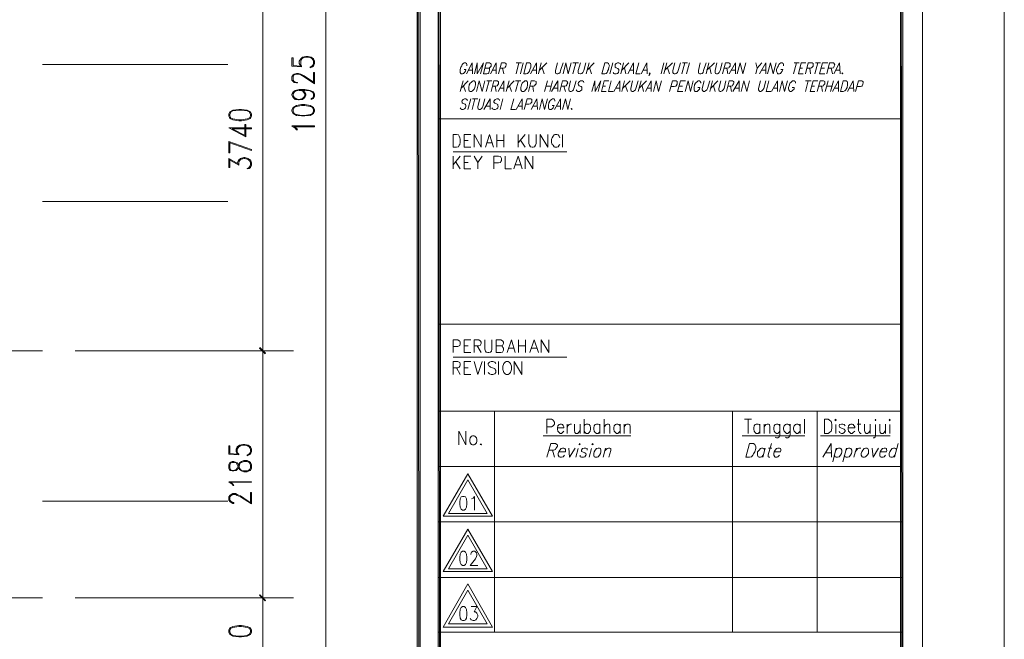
# Model space of a CAD drawing. Header units: millimetres. Extents: x 17 to 403, y 12 to 285.
# Tile 127 of 145: x 315 to 403, y 134 to 189. Entities that reach past the tile are written whole.
import ezdxf

# ---------------------------------------------------------------- set-up
doc = ezdxf.new("R2010")
doc.units = ezdxf.units.MM
doc.layers.add('FILL_000000', color=7, linetype='Continuous')
doc.layers.add('LINE_000000', color=7, linetype='Continuous')

msp = doc.modelspace()

# ---------------------------------------------------------------- hatches: boundary and pattern name
at = {"layer": 'FILL_000000'}
h = msp.add_hatch(color=7, dxfattribs=at)
h.dxf.hatch_style = 1
h.paths.add_polyline_path([(350.647, 275.886), (350.393, 275.886), (350.647, 21.378), (350.647, 275.886)])
h = msp.add_hatch(color=7, dxfattribs=at)
h.dxf.hatch_style = 1
h.paths.add_polyline_path([(350.393, 275.886), (350.647, 21.378), (350.393, 21.378), (350.393, 275.886)])
h = msp.add_hatch(color=7, dxfattribs=at)
h.dxf.hatch_style = 1
h.paths.add_polyline_path([(352.467, 275.886), (352.256, 275.886), (352.467, 21.378), (352.467, 275.886)])
h = msp.add_hatch(color=7, dxfattribs=at)
h.dxf.hatch_style = 1
h.paths.add_polyline_path([(352.256, 275.886), (352.467, 21.378), (352.256, 21.378), (352.256, 275.886)])
h = msp.add_hatch(color=7, dxfattribs=at)
h.dxf.hatch_style = 1
h.paths.add_polyline_path([(393.827, 21.251), (393.615, 275.802), (393.827, 276.013), (393.827, 21.251)])
h = msp.add_hatch(color=7, dxfattribs=at)
h.dxf.hatch_style = 1
h.paths.add_polyline_path([(393.615, 21.463), (393.827, 21.251), (393.615, 275.802), (393.615, 21.463)])
h = msp.add_hatch(color=7, dxfattribs=at)
h.dxf.hatch_style = 1
h.paths.add_polyline_path([(336.846, 159.173), (336.296, 159.597), (336.338, 159.681), (336.846, 159.173)])
h = msp.add_hatch(color=7, dxfattribs=at)
h.dxf.hatch_style = 1
h.paths.add_polyline_path([(336.338, 159.681), (336.296, 159.597), (336.846, 159.173), (336.338, 159.681)])
h = msp.add_hatch(color=7, dxfattribs=at)
h.dxf.hatch_style = 1
h.paths.add_polyline_path([(336.804, 159.089), (336.846, 159.173), (336.296, 159.597), (336.804, 159.089)])
h = msp.add_hatch(color=7, dxfattribs=at)
h.dxf.hatch_style = 1
h.paths.add_polyline_path([(336.296, 159.597), (336.846, 159.173), (336.804, 159.089), (336.296, 159.597)])
h = msp.add_hatch(color=7, dxfattribs=at)
h.dxf.hatch_style = 1
h.paths.add_polyline_path([(336.846, 137.033), (336.296, 137.499), (336.338, 137.541), (336.846, 137.033)])
h = msp.add_hatch(color=7, dxfattribs=at)
h.dxf.hatch_style = 1
h.paths.add_polyline_path([(336.338, 137.541), (336.296, 137.499), (336.846, 137.033), (336.338, 137.541)])
h = msp.add_hatch(color=7, dxfattribs=at)
h.dxf.hatch_style = 1
h.paths.add_polyline_path([(336.804, 136.991), (336.846, 137.033), (336.296, 137.499), (336.804, 136.991)])
h = msp.add_hatch(color=7, dxfattribs=at)
h.dxf.hatch_style = 1
h.paths.add_polyline_path([(336.296, 137.499), (336.846, 137.033), (336.804, 136.991), (336.296, 137.499)])

# ---------------------------------------------------------------- linework, layer by layer
at = {"layer": 'LINE_000000', "lineweight": 0}
for p, q in [((342.223, 127.169), (342.223, 237.702)), ((336.592, 159.385), (336.592, 197.231)), ((333.46, 184.997), (316.907, 184.997)), ((339.302, 184.912), (339.979, 184.827)), ((341.122, 184.997), (340.91, 184.785)), ((359.495, 185.124), (359.241, 184.15)), ((359.241, 185.124), (359.706, 185.124)), ((359.876, 185.124), (359.622, 184.15)), ((361.484, 185.124), (361.23, 184.15)), ((361.992, 185.124), (361.315, 184.489)), ((364.575, 185.124), (364.321, 184.15)), ((364.321, 185.124), (364.829, 185.124)), ((365.76, 185.124), (365.506, 184.15)), ((366.226, 185.124), (365.591, 184.489)), ((367.877, 185.124), (367.623, 184.15)), ((368.85, 185.124), (368.596, 184.15)), ((369.316, 185.124), (368.681, 184.489)), ((372.449, 185.124), (372.195, 184.15)), ((372.703, 185.124), (372.449, 184.15)), ((373.211, 185.124), (372.533, 184.489)), ((374.311, 185.124), (374.057, 184.15)), ((374.1, 185.124), (374.565, 185.124)), ((374.735, 185.124), (374.481, 184.15)), ((376.47, 185.124), (376.216, 184.15)), ((376.978, 185.124), (376.301, 184.489)), ((381.212, 185.124), (380.788, 184.658)), ((384.302, 185.124), (384.048, 184.15)), ((384.09, 185.124), (384.556, 185.124)), ((386.207, 185.124), (385.953, 184.15)), ((385.995, 185.124), (386.461, 185.124)), ((339.175, 184.827), (340.064, 184.785)), ((354.965, 184.489), (355.304, 184.489)), ((357.124, 184.489), (357.463, 184.489)), ((358.013, 184.658), (358.14, 184.15)), ((360.722, 184.489), (361.061, 184.489)), ((361.569, 184.7), (361.738, 184.15)), ((365.802, 184.7), (365.972, 184.15)), ((368.935, 184.7), (369.062, 184.15)), ((369.401, 184.489), (369.739, 184.489)), ((370.586, 184.489), (370.925, 184.489)), ((372.787, 184.7), (372.957, 184.15)), ((376.555, 184.7), (376.682, 184.15)), ((378.079, 184.658), (378.164, 184.15)), ((378.502, 184.489), (378.841, 184.489)), ((381.212, 184.489), (381.55, 184.489)), ((384.471, 184.15), (384.895, 184.15)), ((384.598, 184.658), (384.852, 184.658)), ((385.487, 184.658), (385.572, 184.15)), ((386.376, 184.15), (386.842, 184.15)), ((386.503, 184.658), (386.8, 184.658)), ((387.392, 184.658), (387.519, 184.15)), ((387.816, 184.489), (388.154, 184.489)), ((354.499, 183.515), (354.245, 182.584)), ((354.965, 183.515), (354.33, 182.88)), ((356.828, 183.515), (356.574, 182.584)), ((356.616, 183.515), (357.082, 183.515)), ((358.606, 183.515), (358.352, 182.584)), ((359.071, 183.515), (358.436, 182.88)), ((359.452, 183.515), (359.198, 182.584)), ((359.198, 183.515), (359.664, 183.515)), ((362.035, 183.515), (361.781, 182.584)), ((362.5, 183.515), (362.246, 182.584)), ((368.935, 183.515), (368.681, 182.584)), ((369.443, 183.515), (368.766, 182.88)), ((370.417, 183.515), (370.163, 182.584)), ((370.882, 183.515), (370.247, 182.88)), ((376.809, 183.515), (376.555, 182.584)), ((377.275, 183.515), (376.64, 182.88)), ((385.36, 183.515), (385.106, 182.584)), ((385.106, 183.515), (385.614, 183.515)), ((387.138, 183.515), (386.884, 182.584)), ((387.604, 183.515), (387.35, 182.584)), ((354.542, 183.092), (354.711, 182.584)), ((357.378, 183.049), (357.463, 182.584)), ((357.801, 182.88), (358.14, 182.88)), ((358.648, 183.092), (358.817, 182.584)), ((360.722, 183.049), (360.807, 182.584)), ((361.908, 183.049), (362.416, 183.049)), ((362.627, 182.88), (362.966, 182.88)), ((363.516, 183.049), (363.643, 182.584)), ((366.861, 182.584), (367.284, 182.584)), ((366.988, 183.049), (367.242, 183.049)), ((368.173, 182.88), (368.512, 182.88)), ((369.02, 183.092), (369.189, 182.584)), ((370.501, 183.092), (370.628, 182.584)), ((370.967, 182.88), (371.306, 182.88)), ((373.676, 182.584), (374.142, 182.584)), ((373.803, 183.049), (374.1, 183.049)), ((376.894, 183.092), (377.021, 182.584)), ((378.418, 183.049), (378.502, 182.584)), ((378.841, 182.88), (379.18, 182.88)), ((382.27, 182.88), (382.609, 182.88)), ((385.53, 182.584), (385.953, 182.584)), ((385.657, 183.049), (385.911, 183.049)), ((386.546, 183.049), (386.63, 182.584)), ((387.011, 183.049), (387.519, 183.049)), ((387.731, 182.88), (388.07, 182.88)), ((389.043, 182.88), (389.382, 182.88)), ((355.177, 181.906), (354.923, 180.975)), ((355.558, 181.906), (355.304, 180.975)), ((355.346, 181.906), (355.812, 181.906)), ((358.055, 181.906), (357.801, 180.975)), ((356.574, 181.271), (356.912, 181.271)), ((359.452, 181.271), (359.791, 181.271)), ((360.765, 181.271), (361.103, 181.271)), ((362.839, 181.271), (363.22, 181.271)), ((393.7, 180.128), (352.34, 180.128)), ((333.841, 179.239), (335.068, 178.604)), ((357.505, 177.588), (357.505, 178.731)), ((358.14, 178.731), (358.14, 177.588)), ((359.41, 177.588), (359.41, 178.731)), ((360.045, 178.731), (359.41, 177.969)), ((363.389, 177.588), (363.389, 178.731)), ((354.584, 178.181), (354.965, 178.181)), ((356.616, 177.969), (357.082, 177.969)), ((357.505, 178.181), (358.14, 178.181)), ((359.622, 178.223), (360.045, 177.588)), ((353.61, 177.165), (363.77, 177.165)), ((354.584, 177.588), (355.177, 177.588)), ((333.544, 176.488), (334.433, 175.98)), ((353.61, 175.641), (353.61, 176.784)), ((354.245, 176.784), (353.61, 176.022)), ((353.822, 176.318), (354.245, 175.641)), ((354.584, 176.234), (354.965, 176.234)), ((355.812, 176.234), (355.812, 175.641)), ((335.492, 175.937), (335.28, 175.683)), ((354.584, 175.641), (355.177, 175.641)), ((359.156, 176.022), (359.622, 176.022)), ((333.46, 172.72), (316.907, 172.72)), ((393.7, 161.756), (352.34, 161.756)), ((359.452, 159.216), (359.452, 160.359)), ((360.087, 160.359), (360.087, 159.216)), ((316.907, 159.385), (313.986, 159.385)), ((339.344, 159.385), (319.828, 159.385)), ((331.47, 159.385), (337.354, 159.385)), ((331.47, 159.385), (337.354, 159.385)), ((336.592, 137.287), (336.592, 159.385)), ((354.584, 159.808), (354.965, 159.808)), ((355.769, 159.808), (356.108, 159.216)), ((358.563, 159.597), (359.029, 159.597)), ((359.452, 159.808), (360.087, 159.808)), ((360.638, 159.597), (361.103, 159.597)), ((353.61, 158.792), (363.77, 158.792)), ((354.584, 159.216), (355.177, 159.216)), ((353.907, 157.861), (354.245, 157.268)), ((354.584, 157.861), (354.965, 157.861)), ((356.404, 157.268), (356.404, 158.411)), ((357.674, 157.268), (357.674, 158.411)), ((354.584, 157.268), (355.177, 157.268)), ((393.7, 153.966), (352.34, 153.966)), ((357.293, 134.197), (357.293, 153.966)), ((365.337, 153.247), (365.337, 151.977)), ((367.115, 153.247), (367.115, 151.977)), ((378.587, 134.197), (378.587, 153.966)), ((379.645, 153.247), (380.28, 153.247)), ((379.984, 153.247), (379.984, 151.977)), ((385.022, 153.247), (385.022, 151.977)), ((386.165, 134.197), (386.165, 153.966)), ((363.813, 152.823), (363.813, 151.977)), ((364.956, 152.823), (364.956, 151.977)), ((366.734, 152.823), (366.734, 151.977)), ((368.554, 152.823), (368.554, 151.977)), ((368.893, 152.823), (368.893, 151.977)), ((381.042, 152.823), (381.042, 151.977)), ((381.423, 152.823), (381.423, 151.977)), ((384.641, 152.823), (384.641, 151.977)), ((387.816, 152.781), (387.816, 151.977)), ((389.721, 152.823), (390.059, 152.823)), ((390.906, 152.823), (390.906, 151.977)), ((392.261, 152.823), (392.261, 151.977)), ((392.642, 152.781), (392.642, 151.977)), ((361.654, 151.765), (369.485, 151.765)), ((379.434, 151.765), (385.064, 151.765)), ((386.461, 151.765), (392.684, 151.765)), ((364.786, 150.622), (364.575, 149.86)), ((365.972, 150.622), (365.76, 149.86)), ((367.242, 150.664), (367.03, 149.86)), ((381.508, 150.664), (381.296, 149.86)), ((381.804, 150.664), (382.101, 150.664)), ((387.858, 150.664), (387.562, 149.437)), ((388.789, 150.664), (388.451, 149.437)), ((389.678, 150.664), (389.424, 149.86)), ((393.404, 151.088), (393.065, 149.86)), ((333.544, 150.114), (334.433, 150.072)), ((333.629, 150.199), (334.306, 150.114)), ((335.492, 150.283), (335.28, 150.072)), ((362.5, 150.495), (362.67, 149.86)), ((386.927, 150.241), (387.392, 150.241)), ((335.492, 149.267), (335.28, 149.479)), ((335.28, 148.632), (335.492, 148.844)), ((393.7, 149.013), (352.34, 149.013)), ((333.46, 145.923), (316.907, 145.923)), ((393.7, 144.06), (352.34, 144.06)), ((393.7, 139.107), (352.34, 139.107)), ((316.907, 137.287), (313.986, 137.287)), ((339.344, 137.287), (319.828, 137.287)), ((331.47, 137.287), (337.354, 137.287)), ((331.47, 137.287), (337.354, 137.287)), ((336.592, 127.169), (336.592, 137.287)), ((393.7, 134.197), (352.34, 134.197))]:
    msp.add_line(p, q, dxfattribs=at)
for points in [[(16.933, 12.192), (16.933, 285.073), (402.886, 285.073), (402.886, 12.192), (16.933, 12.192)], [(32.851, 19.516), (32.851, 277.749), (395.563, 277.749), (395.563, 19.516), (32.851, 19.516)], [(350.647, 275.886), (350.393, 275.886), (350.647, 21.378), (350.647, 275.886)], [(350.393, 275.886), (350.647, 21.378), (350.393, 21.378), (350.393, 275.886)], [(352.467, 275.886), (352.256, 275.886), (352.467, 21.378), (352.467, 275.886)], [(352.256, 275.886), (352.467, 21.378), (352.256, 21.378), (352.256, 275.886)], [(393.827, 21.251), (393.615, 275.802), (393.827, 276.013), (393.827, 21.251)], [(393.615, 21.463), (393.827, 21.251), (393.615, 275.802), (393.615, 21.463)], [(359.918, 184.15), (360.172, 185.124), (360.426, 185.124), (360.511, 185.081), (360.553, 184.997), (360.553, 184.87), (360.553, 184.743), (360.468, 184.531), (360.426, 184.404), (360.341, 184.277), (360.257, 184.192), (360.13, 184.15), (359.918, 184.15)], [(366.903, 184.15), (367.157, 185.124), (367.411, 185.124), (367.496, 185.081), (367.538, 184.997), (367.58, 184.87), (367.538, 184.743), (367.496, 184.531), (367.411, 184.404), (367.369, 184.277), (367.284, 184.192), (367.157, 184.15), (366.903, 184.15)], [(388.408, 184.235), (388.451, 184.192), (388.408, 184.15), (388.366, 184.192), (388.408, 184.235)], [(355.388, 183.515), (355.304, 183.473), (355.219, 183.388), (355.134, 183.303), (355.05, 183.176), (355.007, 182.922), (355.007, 182.795), (355.007, 182.711), (355.05, 182.626), (355.134, 182.584), (355.261, 182.584), (355.346, 182.626), (355.431, 182.711), (355.473, 182.795), (355.558, 182.922), (355.6, 183.176), (355.6, 183.303), (355.6, 183.388), (355.558, 183.473), (355.515, 183.515), (355.388, 183.515)], [(360.003, 183.515), (359.96, 183.473), (359.833, 183.388), (359.791, 183.303), (359.706, 183.176), (359.664, 182.922), (359.664, 182.795), (359.664, 182.711), (359.706, 182.626), (359.749, 182.584), (359.918, 182.584), (360.003, 182.626), (360.087, 182.711), (360.13, 182.795), (360.214, 182.922), (360.257, 183.176), (360.257, 183.303), (360.257, 183.388), (360.214, 183.473), (360.172, 183.515), (360.003, 183.515)], [(388.239, 182.584), (388.493, 183.515), (388.747, 183.515), (388.832, 183.473), (388.874, 183.388), (388.874, 183.303), (388.874, 183.176), (388.832, 182.922), (388.747, 182.795), (388.705, 182.711), (388.62, 182.626), (388.493, 182.584), (388.239, 182.584)], [(339.175, 180.806), (339.302, 180.594), (339.598, 180.425), (340.064, 180.382), (340.36, 180.382), (340.826, 180.425), (341.122, 180.594), (341.207, 180.806), (341.207, 180.933), (341.122, 181.144), (340.826, 181.314), (340.36, 181.398), (340.064, 181.398), (339.598, 181.314), (339.302, 181.144), (339.175, 180.933), (339.175, 180.806)], [(333.544, 180.382), (333.629, 180.171), (333.925, 180.044), (334.433, 179.959), (334.687, 179.959), (335.195, 180.044), (335.492, 180.171), (335.576, 180.382), (335.576, 180.552), (335.492, 180.763), (335.195, 180.89), (334.687, 180.975), (334.433, 180.975), (333.925, 180.89), (333.629, 180.763), (333.544, 180.552), (333.544, 180.382)], [(364.194, 181.06), (364.236, 181.017), (364.194, 180.975), (364.151, 181.017), (364.194, 181.06)], [(353.61, 177.588), (353.61, 178.731), (353.907, 178.731), (354.076, 178.689), (354.161, 178.562), (354.203, 178.435), (354.245, 178.308), (354.245, 178.012), (354.203, 177.842), (354.161, 177.758), (354.076, 177.631), (353.907, 177.588), (353.61, 177.588)], [(336.846, 159.173), (336.296, 159.597), (336.338, 159.681), (336.846, 159.173)], [(336.338, 159.681), (336.296, 159.597), (336.846, 159.173), (336.338, 159.681)], [(336.804, 159.089), (336.846, 159.173), (336.296, 159.597), (336.804, 159.089)], [(336.296, 159.597), (336.846, 159.173), (336.804, 159.089), (336.296, 159.597)], [(358.352, 158.411), (358.267, 158.369), (358.14, 158.242), (358.098, 158.157), (358.055, 157.988), (358.055, 157.692), (358.098, 157.522), (358.14, 157.438), (358.267, 157.311), (358.352, 157.268), (358.521, 157.268), (358.606, 157.311), (358.733, 157.438), (358.775, 157.522), (358.817, 157.692), (358.817, 157.988), (358.775, 158.157), (358.733, 158.242), (358.606, 158.369), (358.521, 158.411), (358.352, 158.411)], [(386.8, 151.977), (386.8, 153.247), (387.138, 153.247), (387.265, 153.162), (387.392, 153.035), (387.435, 152.95), (387.477, 152.781), (387.477, 152.485), (387.435, 152.273), (387.392, 152.188), (387.265, 152.061), (387.138, 151.977), (386.8, 151.977)], [(387.731, 153.162), (387.816, 153.247), (387.858, 153.162), (387.816, 153.12), (387.731, 153.162)], [(391.329, 153.162), (391.372, 153.247), (391.414, 153.162), (391.372, 153.12), (391.329, 153.162)], [(392.599, 153.162), (392.642, 153.247), (392.684, 153.162), (392.642, 153.12), (392.599, 153.162)], [(355.346, 151.765), (355.261, 151.723), (355.134, 151.596), (355.092, 151.426), (355.092, 151.299), (355.134, 151.13), (355.261, 151.003), (355.346, 150.961), (355.473, 150.961), (355.558, 151.003), (355.685, 151.13), (355.727, 151.299), (355.727, 151.426), (355.685, 151.596), (355.558, 151.723), (355.473, 151.765), (355.346, 151.765)], [(356.108, 151.045), (356.15, 151.003), (356.108, 150.961), (356.023, 151.003), (356.108, 151.045)], [(364.871, 151.003), (364.913, 151.088), (364.956, 151.003), (364.871, 150.961), (364.871, 151.003)], [(366.014, 151.003), (366.099, 151.088), (366.141, 151.003), (366.056, 150.961), (366.014, 151.003)], [(366.564, 150.664), (366.437, 150.622), (366.31, 150.495), (366.226, 150.326), (366.183, 150.199), (366.183, 150.029), (366.226, 149.902), (366.31, 149.86), (366.48, 149.86), (366.564, 149.902), (366.691, 150.029), (366.776, 150.199), (366.818, 150.326), (366.818, 150.495), (366.776, 150.622), (366.691, 150.664), (366.564, 150.664)], [(379.772, 149.86), (380.111, 151.088), (380.45, 151.088), (380.577, 151.003), (380.619, 150.918), (380.661, 150.791), (380.661, 150.622), (380.577, 150.326), (380.45, 150.156), (380.407, 150.029), (380.28, 149.902), (380.111, 149.86), (379.772, 149.86)], [(390.483, 150.664), (390.356, 150.622), (390.229, 150.495), (390.144, 150.326), (390.102, 150.199), (390.102, 150.029), (390.186, 149.902), (390.229, 149.86), (390.398, 149.86), (390.483, 149.902), (390.61, 150.029), (390.737, 150.199), (390.737, 150.326), (390.737, 150.495), (390.694, 150.622), (390.61, 150.664), (390.483, 150.664)], [(333.544, 148.886), (333.629, 148.675), (333.841, 148.632), (334.01, 148.632), (334.222, 148.675), (334.306, 148.759), (334.433, 148.886), (334.518, 149.183), (334.603, 149.352), (334.687, 149.394), (334.899, 149.479), (335.195, 149.479), (335.365, 149.394), (335.492, 149.183), (335.492, 148.886), (335.365, 148.675), (335.195, 148.632), (334.899, 148.632), (334.687, 148.675), (334.603, 148.759), (334.518, 148.886), (334.433, 149.183), (334.306, 149.352), (334.222, 149.394), (334.01, 149.479), (333.841, 149.479), (333.629, 149.394), (333.544, 149.183), (333.544, 148.886)], [(354.923, 148.378), (352.721, 144.568), (357.124, 144.568), (354.923, 148.378)], [(354.923, 147.828), (353.187, 144.822), (356.658, 144.822), (354.923, 147.828)], [(354.457, 146.346), (354.33, 146.304), (354.245, 146.135), (354.203, 145.838), (354.203, 145.669), (354.245, 145.373), (354.33, 145.203), (354.457, 145.119), (354.584, 145.119), (354.711, 145.203), (354.796, 145.373), (354.838, 145.669), (354.838, 145.838), (354.796, 146.135), (354.711, 146.304), (354.584, 146.346), (354.457, 146.346)], [(354.923, 143.425), (352.721, 139.615), (357.124, 139.615), (354.923, 143.425)], [(354.923, 142.875), (353.187, 139.869), (356.658, 139.869), (354.923, 142.875)], [(354.457, 141.436), (354.33, 141.351), (354.245, 141.182), (354.203, 140.885), (354.203, 140.716), (354.245, 140.42), (354.33, 140.25), (354.457, 140.166), (354.584, 140.166), (354.711, 140.25), (354.796, 140.42), (354.838, 140.716), (354.838, 140.885), (354.796, 141.182), (354.711, 141.351), (354.584, 141.436), (354.457, 141.436)], [(354.923, 138.515), (352.721, 134.662), (357.124, 134.662), (354.923, 138.515)], [(336.846, 137.033), (336.296, 137.499), (336.338, 137.541), (336.846, 137.033)], [(336.338, 137.541), (336.296, 137.499), (336.846, 137.033), (336.338, 137.541)], [(336.804, 136.991), (336.846, 137.033), (336.296, 137.499), (336.804, 136.991)], [(336.296, 137.499), (336.846, 137.033), (336.804, 136.991), (336.296, 137.499)], [(354.923, 137.964), (353.187, 134.959), (356.658, 134.959), (354.923, 137.964)], [(354.457, 136.483), (354.33, 136.398), (354.245, 136.229), (354.203, 135.932), (354.203, 135.763), (354.245, 135.467), (354.33, 135.297), (354.457, 135.255), (354.584, 135.255), (354.711, 135.297), (354.796, 135.467), (354.838, 135.763), (354.838, 135.932), (354.796, 136.229), (354.711, 136.398), (354.584, 136.483), (354.457, 136.483)], [(333.544, 134.197), (333.629, 133.985), (333.925, 133.858), (334.433, 133.773), (334.687, 133.773), (335.195, 133.858), (335.492, 133.985), (335.576, 134.197), (335.576, 134.366), (335.492, 134.578), (335.195, 134.705), (334.687, 134.789), (334.433, 134.789), (333.925, 134.705), (333.629, 134.578), (333.544, 134.366), (333.544, 134.197)]]:
    msp.add_lwpolyline(points, close=True, dxfattribs=at)
for points in [[(339.175, 184.827), (339.175, 185.589), (339.302, 185.589), (339.302, 184.912)], [(339.979, 184.827), (339.852, 185.081), (339.852, 185.293), (339.979, 185.505), (340.148, 185.632), (340.445, 185.716), (340.656, 185.716), (340.91, 185.632), (341.122, 185.505), (341.207, 185.293), (341.207, 185.081), (341.122, 184.827), (341.037, 184.785), (340.826, 184.7), (340.826, 184.785)], [(340.064, 184.785), (340.064, 184.827), (339.979, 184.997), (339.979, 185.293), (340.064, 185.505), (340.36, 185.632)], [(339.979, 185.335), (340.148, 185.589), (340.445, 185.632), (340.656, 185.632), (340.91, 185.589), (341.122, 185.335)], [(340.741, 185.632), (341.037, 185.505), (341.122, 185.293), (341.122, 185.081), (341.037, 184.827), (340.826, 184.785)], [(354.838, 184.87), (354.838, 184.997), (354.796, 185.081), (354.711, 185.124), (354.584, 185.124), (354.499, 185.081), (354.415, 184.997), (354.372, 184.87), (354.288, 184.743), (354.245, 184.531), (354.245, 184.404), (354.245, 184.277), (354.288, 184.192), (354.33, 184.15), (354.457, 184.15), (354.542, 184.192), (354.626, 184.277), (354.711, 184.404), (354.753, 184.531), (354.584, 184.531)], [(354.796, 184.15), (355.304, 185.124), (355.346, 184.15)], [(355.515, 184.15), (355.769, 185.124), (355.769, 184.15), (356.32, 185.124), (356.066, 184.15)], [(356.32, 184.15), (356.574, 185.124), (356.87, 185.124), (356.955, 185.081), (356.997, 185.039), (356.997, 184.954), (356.997, 184.827), (356.912, 184.743), (356.87, 184.7), (356.743, 184.658), (356.447, 184.658)], [(356.955, 184.15), (357.463, 185.124), (357.463, 184.15)], [(357.674, 184.15), (357.928, 185.124), (358.225, 185.124), (358.309, 185.081), (358.352, 185.039), (358.352, 184.954), (358.309, 184.827), (358.267, 184.743), (358.225, 184.7), (358.098, 184.658), (357.801, 184.658)], [(360.511, 184.15), (361.061, 185.124), (361.061, 184.15)], [(362.924, 185.124), (362.754, 184.446), (362.754, 184.277), (362.797, 184.192), (362.881, 184.15), (362.966, 184.15), (363.051, 184.192), (363.178, 184.277), (363.22, 184.446), (363.432, 185.124)], [(363.432, 184.15), (363.686, 185.124), (363.897, 184.15), (364.151, 185.124)], [(364.998, 185.124), (364.786, 184.446), (364.786, 184.277), (364.829, 184.192), (364.956, 184.15), (364.998, 184.15), (365.125, 184.192), (365.21, 184.277), (365.294, 184.446), (365.464, 185.124)], [(368.596, 184.997), (368.554, 185.081), (368.427, 185.124), (368.3, 185.124), (368.173, 185.081), (368.088, 184.997), (368.088, 184.87), (368.088, 184.785), (368.088, 184.743), (368.173, 184.7), (368.342, 184.616), (368.385, 184.573), (368.427, 184.531), (368.427, 184.446), (368.385, 184.277), (368.3, 184.192), (368.173, 184.15), (368.046, 184.15), (367.961, 184.192), (367.919, 184.277)], [(369.231, 184.15), (369.739, 185.124), (369.739, 184.15)], [(370.205, 185.124), (369.951, 184.15), (370.332, 184.15)], [(370.417, 184.15), (370.925, 185.124), (370.967, 184.15)], [(373.422, 185.124), (373.253, 184.446), (373.253, 184.277), (373.295, 184.192), (373.38, 184.15), (373.465, 184.15), (373.549, 184.192), (373.676, 184.277), (373.719, 184.446), (373.93, 185.124)], [(375.708, 185.124), (375.539, 184.446), (375.539, 184.277), (375.581, 184.192), (375.666, 184.15), (375.751, 184.15), (375.878, 184.192), (375.962, 184.277), (376.005, 184.446), (376.216, 185.124)], [(377.19, 185.124), (377.021, 184.446), (377.021, 184.277), (377.063, 184.192), (377.148, 184.15), (377.232, 184.15), (377.317, 184.192), (377.402, 184.277), (377.486, 184.446), (377.656, 185.124)], [(377.698, 184.15), (377.952, 185.124), (378.248, 185.124), (378.333, 185.081), (378.375, 185.039), (378.375, 184.954), (378.375, 184.827), (378.291, 184.743), (378.248, 184.7), (378.121, 184.658), (377.825, 184.658)], [(378.291, 184.15), (378.841, 185.124), (378.841, 184.15)], [(379.01, 184.15), (379.264, 185.124), (379.518, 184.15), (379.772, 185.124)], [(380.661, 185.124), (380.788, 184.658), (380.661, 184.15)], [(381, 184.15), (381.55, 185.124), (381.55, 184.15)], [(381.72, 184.15), (381.974, 185.124), (382.228, 184.15), (382.482, 185.124)], [(383.159, 184.87), (383.159, 184.997), (383.117, 185.081), (383.032, 185.124), (382.905, 185.124), (382.82, 185.081), (382.736, 184.997), (382.693, 184.87), (382.609, 184.743), (382.524, 184.531), (382.524, 184.404), (382.566, 184.277), (382.609, 184.192), (382.651, 184.15), (382.778, 184.15), (382.863, 184.192), (382.947, 184.277), (383.032, 184.404), (383.074, 184.531), (382.905, 184.531)], [(384.471, 184.15), (384.725, 185.124), (385.149, 185.124)], [(385.106, 184.15), (385.36, 185.124), (385.699, 185.124), (385.784, 185.081), (385.784, 185.039), (385.784, 184.954), (385.784, 184.827), (385.699, 184.743), (385.657, 184.7), (385.572, 184.658), (385.233, 184.658)], [(386.376, 184.15), (386.63, 185.124), (387.096, 185.124)], [(387.011, 184.15), (387.265, 185.124), (387.604, 185.124), (387.689, 185.081), (387.689, 185.039), (387.731, 184.954), (387.689, 184.827), (387.646, 184.743), (387.604, 184.7), (387.477, 184.658), (387.181, 184.658)], [(387.646, 184.15), (388.154, 185.124), (388.197, 184.15)], [(339.683, 183.346), (339.598, 183.346), (339.386, 183.388), (339.302, 183.473), (339.175, 183.6), (339.175, 183.896), (339.302, 184.065), (339.386, 184.108), (339.598, 184.192), (339.767, 184.192), (339.979, 184.108), (340.275, 183.981), (341.207, 183.346)], [(339.683, 183.346), (339.683, 183.388), (339.598, 183.388), (339.386, 183.473), (339.302, 183.6), (339.302, 183.896), (339.386, 184.065), (339.598, 184.108), (339.767, 184.108), (339.979, 184.065), (340.275, 183.896), (341.207, 183.261)], [(341.122, 183.346), (341.122, 184.277), (341.207, 184.277), (341.207, 183.261)], [(356.743, 184.658), (356.87, 184.616), (356.87, 184.573), (356.87, 184.489), (356.828, 184.362), (356.785, 184.235), (356.743, 184.192), (356.616, 184.15), (356.32, 184.15)], [(371.221, 184.192), (371.179, 184.235), (371.136, 184.192), (371.179, 184.15), (371.221, 184.192), (371.179, 184.108), (371.136, 184.023), (371.094, 183.981)], [(355.685, 182.584), (355.939, 183.515), (356.193, 182.584), (356.447, 183.515)], [(356.997, 182.584), (357.251, 183.515), (357.547, 183.515), (357.632, 183.473), (357.674, 183.43), (357.674, 183.346), (357.674, 183.261), (357.59, 183.176), (357.547, 183.092), (357.42, 183.049), (357.124, 183.049)], [(357.632, 182.584), (358.14, 183.515), (358.14, 182.584)], [(360.341, 182.584), (360.595, 183.515), (360.892, 183.515), (361.019, 183.473), (361.019, 183.43), (361.019, 183.346), (361.019, 183.261), (360.934, 183.176), (360.892, 183.092), (360.807, 183.049), (360.468, 183.049)], [(362.416, 182.584), (362.966, 183.515), (362.966, 182.584)], [(363.135, 182.584), (363.389, 183.515), (363.728, 183.515), (363.813, 183.473), (363.813, 183.43), (363.855, 183.346), (363.813, 183.261), (363.77, 183.176), (363.728, 183.092), (363.601, 183.049), (363.305, 183.049)], [(364.109, 183.515), (363.94, 182.838), (363.94, 182.711), (363.982, 182.626), (364.067, 182.584), (364.151, 182.584), (364.278, 182.626), (364.363, 182.711), (364.405, 182.838), (364.617, 183.515)], [(365.294, 183.388), (365.252, 183.473), (365.167, 183.515), (364.998, 183.515), (364.913, 183.473), (364.829, 183.388), (364.786, 183.303), (364.786, 183.219), (364.829, 183.176), (364.871, 183.092), (365.04, 183.007), (365.125, 182.965), (365.125, 182.922), (365.125, 182.838), (365.125, 182.711), (364.998, 182.626), (364.913, 182.584), (364.744, 182.584), (364.659, 182.626), (364.617, 182.711)], [(366.014, 182.584), (366.268, 183.515), (366.31, 182.584), (366.818, 183.515), (366.564, 182.584)], [(366.861, 182.584), (367.115, 183.515), (367.538, 183.515)], [(367.75, 183.515), (367.496, 182.584), (367.919, 182.584)], [(367.961, 182.584), (368.512, 183.515), (368.512, 182.584)], [(369.655, 183.515), (369.485, 182.838), (369.485, 182.711), (369.528, 182.626), (369.612, 182.584), (369.697, 182.584), (369.782, 182.626), (369.909, 182.711), (369.951, 182.838), (370.163, 183.515)], [(370.798, 182.584), (371.306, 183.515), (371.306, 182.584)], [(371.517, 182.584), (371.771, 183.515), (371.983, 182.584), (372.237, 183.515)], [(372.957, 182.584), (373.211, 183.515), (373.549, 183.515), (373.634, 183.473), (373.634, 183.43), (373.634, 183.346), (373.634, 183.219), (373.549, 183.092), (373.507, 183.049), (373.38, 183.007), (373.084, 183.007)], [(373.676, 182.584), (373.93, 183.515), (374.396, 183.515)], [(374.354, 182.584), (374.608, 183.515), (374.819, 182.584), (375.073, 183.515)], [(375.751, 183.303), (375.751, 183.388), (375.708, 183.473), (375.666, 183.515), (375.497, 183.515), (375.454, 183.473), (375.327, 183.388), (375.285, 183.303), (375.2, 183.176), (375.158, 182.922), (375.158, 182.795), (375.158, 182.711), (375.2, 182.626), (375.243, 182.584), (375.412, 182.584), (375.497, 182.626), (375.581, 182.711), (375.624, 182.795), (375.666, 182.922), (375.497, 182.922)], [(376.047, 183.515), (375.878, 182.838), (375.878, 182.711), (375.92, 182.626), (376.005, 182.584), (376.089, 182.584), (376.174, 182.626), (376.301, 182.711), (376.343, 182.838), (376.555, 183.515)], [(377.529, 183.515), (377.359, 182.838), (377.359, 182.711), (377.402, 182.626), (377.486, 182.584), (377.529, 182.584), (377.656, 182.626), (377.74, 182.711), (377.825, 182.838), (377.994, 183.515)], [(378.037, 182.584), (378.291, 183.515), (378.587, 183.515), (378.672, 183.473), (378.714, 183.43), (378.714, 183.346), (378.672, 183.261), (378.629, 183.176), (378.587, 183.092), (378.46, 183.049), (378.164, 183.049)], [(378.629, 182.584), (379.18, 183.515), (379.18, 182.584)], [(379.349, 182.584), (379.603, 183.515), (379.857, 182.584), (380.111, 183.515)], [(381.085, 183.515), (380.915, 182.838), (380.915, 182.711), (380.958, 182.626), (381.042, 182.584), (381.127, 182.584), (381.212, 182.626), (381.296, 182.711), (381.381, 182.838), (381.55, 183.515)], [(381.847, 183.515), (381.593, 182.584), (382.016, 182.584)], [(382.058, 182.584), (382.609, 183.515), (382.609, 182.584)], [(382.778, 182.584), (383.032, 183.515), (383.244, 182.584), (383.498, 183.515)], [(384.217, 183.303), (384.217, 183.388), (384.175, 183.473), (384.09, 183.515), (383.963, 183.515), (383.879, 183.473), (383.794, 183.388), (383.709, 183.303), (383.667, 183.176), (383.582, 182.922), (383.582, 182.795), (383.625, 182.711), (383.667, 182.626), (383.709, 182.584), (383.836, 182.584), (383.921, 182.626), (384.006, 182.711), (384.09, 182.795), (384.09, 182.922), (383.921, 182.922)], [(385.53, 182.584), (385.784, 183.515), (386.207, 183.515)], [(386.165, 182.584), (386.419, 183.515), (386.715, 183.515), (386.842, 183.473), (386.842, 183.43), (386.842, 183.346), (386.842, 183.261), (386.757, 183.176), (386.715, 183.092), (386.63, 183.049), (386.292, 183.049)], [(387.519, 182.584), (388.07, 183.515), (388.07, 182.584)], [(388.874, 182.584), (389.382, 183.515), (389.424, 182.584)], [(389.594, 182.584), (389.848, 183.515), (390.144, 183.515), (390.229, 183.473), (390.271, 183.43), (390.271, 183.346), (390.229, 183.219), (390.186, 183.092), (390.144, 183.049), (390.017, 183.007), (389.721, 183.007)], [(340.148, 182.668), (340.36, 182.541), (340.445, 182.33), (340.445, 182.245), (340.36, 182.033), (340.148, 181.864), (339.852, 181.822), (339.767, 181.822), (339.471, 181.864), (339.302, 182.033), (339.175, 182.245), (339.175, 182.33), (339.302, 182.541), (339.471, 182.668), (339.852, 182.753), (340.36, 182.753), (340.826, 182.668), (341.122, 182.541), (341.207, 182.33), (341.207, 182.16), (341.122, 181.949), (340.91, 181.864), (340.91, 181.949), (341.122, 182.033)], [(339.683, 181.864), (339.386, 182.033), (339.302, 182.245), (339.302, 182.33), (339.386, 182.541), (339.683, 182.668)], [(339.302, 182.372), (339.471, 182.626), (339.852, 182.668), (340.36, 182.668), (340.826, 182.626), (341.122, 182.457)], [(339.852, 182.668), (340.148, 182.626), (340.36, 182.372)], [(339.979, 182.668), (340.275, 182.541), (340.36, 182.33), (340.36, 182.245), (340.275, 182.033), (339.979, 181.864)], [(341.037, 182.541), (341.122, 182.33), (341.122, 182.16), (341.037, 181.949)], [(340.36, 182.16), (340.148, 181.949), (339.852, 181.864), (339.767, 181.864), (339.471, 181.949), (339.302, 182.16)], [(354.88, 181.779), (354.838, 181.864), (354.753, 181.906), (354.626, 181.906), (354.499, 181.864), (354.415, 181.779), (354.372, 181.695), (354.415, 181.61), (354.415, 181.568), (354.457, 181.525), (354.669, 181.441), (354.711, 181.398), (354.753, 181.314), (354.753, 181.229), (354.711, 181.102), (354.626, 181.017), (354.499, 180.975), (354.372, 180.975), (354.288, 181.017), (354.245, 181.102)], [(355.981, 181.906), (355.812, 181.229), (355.812, 181.102), (355.854, 181.017), (355.939, 180.975), (356.023, 180.975), (356.108, 181.017), (356.193, 181.102), (356.277, 181.229), (356.447, 181.906)], [(356.362, 180.975), (356.912, 181.906), (356.912, 180.975)], [(357.759, 181.779), (357.717, 181.864), (357.632, 181.906), (357.505, 181.906), (357.378, 181.864), (357.293, 181.779), (357.251, 181.695), (357.251, 181.61), (357.293, 181.568), (357.336, 181.525), (357.547, 181.441), (357.59, 181.398), (357.59, 181.314), (357.632, 181.229), (357.59, 181.102), (357.505, 181.017), (357.378, 180.975), (357.251, 180.975), (357.124, 181.017), (357.082, 181.102)], [(359.029, 181.906), (358.775, 180.975), (359.198, 180.975)], [(359.241, 180.975), (359.791, 181.906), (359.791, 180.975)], [(359.96, 180.975), (360.214, 181.906), (360.553, 181.906), (360.638, 181.864), (360.638, 181.822), (360.638, 181.737), (360.638, 181.61), (360.553, 181.525), (360.511, 181.483), (360.384, 181.441), (360.087, 181.441)], [(360.595, 180.975), (361.103, 181.906), (361.146, 180.975)], [(361.315, 180.975), (361.569, 181.906), (361.781, 180.975), (362.035, 181.906)], [(362.712, 181.695), (362.712, 181.779), (362.67, 181.864), (362.627, 181.906), (362.5, 181.906), (362.416, 181.864), (362.289, 181.779), (362.246, 181.695), (362.162, 181.568), (362.119, 181.314), (362.119, 181.187), (362.119, 181.102), (362.162, 181.017), (362.246, 180.975), (362.373, 180.975), (362.458, 181.017), (362.543, 181.102), (362.585, 181.187), (362.627, 181.314), (362.458, 181.314)], [(362.67, 180.975), (363.22, 181.906), (363.22, 180.975)], [(363.389, 180.975), (363.643, 181.906), (363.855, 180.975), (364.109, 181.906)], [(335.492, 180.679), (335.195, 180.848), (334.687, 180.89), (334.433, 180.89), (333.925, 180.848), (333.629, 180.679)], [(333.756, 180.763), (333.629, 180.552), (333.629, 180.382), (333.756, 180.171)], [(335.365, 180.171), (335.492, 180.382), (335.492, 180.552), (335.365, 180.763)], [(341.122, 181.102), (340.826, 181.229), (340.36, 181.314), (340.064, 181.314), (339.598, 181.229), (339.302, 181.102)], [(339.386, 181.144), (339.302, 180.933), (339.302, 180.806), (339.386, 180.594)], [(339.302, 180.636), (339.598, 180.509), (340.064, 180.425), (340.36, 180.425), (340.826, 180.509), (341.122, 180.636)], [(341.037, 180.594), (341.122, 180.806), (341.122, 180.933), (341.037, 181.144)], [(333.841, 179.239), (335.576, 179.239), (335.576, 179.324), (333.544, 179.324), (335.068, 178.52), (335.068, 179.62)], [(333.629, 180.255), (333.925, 180.128), (334.433, 180.044), (334.687, 180.044), (335.195, 180.128), (335.492, 180.255)], [(334.984, 178.604), (334.984, 179.62), (335.068, 179.62)], [(339.598, 179.155), (339.471, 179.282), (339.175, 179.493), (341.207, 179.493)], [(339.598, 179.155), (339.683, 179.155), (339.598, 179.282), (339.386, 179.409), (341.207, 179.409), (341.207, 179.493)], [(354.584, 177.588), (354.584, 178.731), (355.177, 178.731)], [(355.473, 177.588), (355.473, 178.731), (356.108, 177.588), (356.108, 178.731)], [(356.489, 177.588), (356.87, 178.731), (357.209, 177.588)], [(360.384, 178.731), (360.384, 177.927), (360.426, 177.758), (360.511, 177.631), (360.68, 177.588), (360.765, 177.588), (360.892, 177.631), (360.976, 177.758), (361.019, 177.927), (361.019, 178.731)], [(361.4, 177.588), (361.4, 178.731), (362.077, 177.588), (362.077, 178.731)], [(363.135, 178.435), (363.093, 178.562), (363.008, 178.689), (362.881, 178.731), (362.712, 178.731), (362.627, 178.689), (362.543, 178.562), (362.458, 178.435), (362.416, 178.308), (362.416, 178.012), (362.458, 177.842), (362.543, 177.758), (362.627, 177.631), (362.712, 177.588), (362.881, 177.588), (363.008, 177.631), (363.093, 177.758), (363.135, 177.842)], [(333.544, 177.08), (333.544, 178.096), (335.576, 177.377)], [(333.544, 177.08), (333.629, 177.08), (333.629, 178.012)], [(333.544, 178.012), (335.576, 177.292), (335.576, 177.377)], [(333.544, 175.768), (333.544, 176.572), (334.433, 176.064)], [(333.544, 175.768), (333.629, 175.768), (333.629, 176.488)], [(334.306, 176.064), (334.306, 176.191), (334.433, 176.445), (334.603, 176.572), (334.899, 176.657), (334.984, 176.657), (335.28, 176.572), (335.492, 176.445), (335.576, 176.191), (335.576, 175.98), (335.492, 175.768), (335.365, 175.683), (335.195, 175.641), (335.195, 175.683)], [(334.433, 175.98), (334.433, 176.191), (334.518, 176.445), (334.814, 176.572)], [(334.433, 176.276), (334.603, 176.488), (334.899, 176.572), (334.984, 176.572), (335.28, 176.488), (335.492, 176.276)], [(335.068, 176.572), (335.365, 176.445), (335.492, 176.191), (335.492, 175.98), (335.365, 175.768), (335.195, 175.683)], [(354.584, 175.641), (354.584, 176.784), (355.177, 176.784)], [(355.473, 176.784), (355.812, 176.234), (356.193, 176.784)], [(357.251, 175.641), (357.251, 176.784), (357.674, 176.784), (357.844, 176.742), (357.886, 176.699), (357.928, 176.572), (357.928, 176.403), (357.886, 176.318), (357.844, 176.234), (357.674, 176.191), (357.251, 176.191)], [(358.267, 176.784), (358.267, 175.641), (358.817, 175.641)], [(359.029, 175.641), (359.41, 176.784), (359.791, 175.641)], [(360.045, 175.641), (360.045, 176.784), (360.722, 175.641), (360.722, 176.784)], [(353.61, 159.216), (353.61, 160.359), (354.034, 160.359), (354.161, 160.274), (354.203, 160.232), (354.245, 160.147), (354.245, 159.978), (354.203, 159.851), (354.161, 159.808), (354.034, 159.766), (353.61, 159.766)], [(354.584, 159.216), (354.584, 160.359), (355.177, 160.359)], [(355.473, 159.216), (355.473, 160.359), (355.896, 160.359), (356.023, 160.274), (356.066, 160.232), (356.108, 160.147), (356.108, 160.02), (356.066, 159.893), (356.023, 159.851), (355.896, 159.808), (355.473, 159.808)], [(356.447, 160.359), (356.447, 159.512), (356.489, 159.343), (356.574, 159.258), (356.701, 159.216), (356.785, 159.216), (356.955, 159.258), (357.039, 159.343), (357.082, 159.512), (357.082, 160.359)], [(357.463, 159.216), (357.463, 160.359), (357.886, 160.359), (358.013, 160.274), (358.055, 160.232), (358.098, 160.147), (358.098, 160.02), (358.055, 159.893), (358.013, 159.851), (357.886, 159.808), (357.463, 159.808)], [(358.436, 159.216), (358.817, 160.359), (359.156, 159.216)], [(360.468, 159.216), (360.849, 160.359), (361.23, 159.216)], [(361.484, 159.216), (361.484, 160.359), (362.162, 159.216), (362.162, 160.359)], [(357.886, 159.808), (358.013, 159.766), (358.055, 159.681), (358.098, 159.597), (358.098, 159.427), (358.055, 159.3), (358.013, 159.258), (357.886, 159.216), (357.463, 159.216)], [(353.61, 157.268), (353.61, 158.411), (354.034, 158.411), (354.161, 158.369), (354.203, 158.327), (354.245, 158.2), (354.245, 158.073), (354.203, 157.988), (354.161, 157.903), (354.034, 157.861), (353.61, 157.861)], [(354.584, 157.268), (354.584, 158.411), (355.177, 158.411)], [(355.473, 158.411), (355.812, 157.268), (356.193, 158.411)], [(357.42, 158.242), (357.336, 158.369), (357.166, 158.411), (356.997, 158.411), (356.87, 158.369), (356.743, 158.242), (356.743, 158.157), (356.785, 158.03), (356.87, 157.988), (356.955, 157.903), (357.209, 157.819), (357.336, 157.776), (357.378, 157.692), (357.42, 157.607), (357.42, 157.438), (357.336, 157.311), (357.166, 157.268), (356.997, 157.268), (356.87, 157.311), (356.743, 157.438)], [(359.071, 157.268), (359.071, 158.411), (359.749, 157.268), (359.749, 158.411)], [(361.992, 151.977), (361.992, 153.247), (362.416, 153.247), (362.543, 153.162), (362.585, 153.12), (362.67, 152.993), (362.67, 152.823), (362.585, 152.696), (362.543, 152.654), (362.416, 152.569), (361.992, 152.569)], [(389.848, 153.247), (389.848, 152.231), (389.932, 152.061), (390.017, 151.977), (390.102, 151.977)], [(362.924, 152.485), (363.516, 152.485), (363.516, 152.569), (363.432, 152.696), (363.389, 152.781), (363.305, 152.823), (363.178, 152.823), (363.093, 152.781), (362.966, 152.654), (362.924, 152.485), (362.924, 152.358), (362.966, 152.188), (363.093, 152.061), (363.178, 151.977), (363.305, 151.977), (363.389, 152.061), (363.516, 152.188)], [(363.813, 152.485), (363.855, 152.654), (363.982, 152.781), (364.067, 152.823), (364.194, 152.823)], [(364.448, 152.823), (364.448, 152.231), (364.49, 152.061), (364.575, 151.977), (364.744, 151.977), (364.829, 152.061), (364.956, 152.231)], [(365.337, 152.654), (365.421, 152.781), (365.506, 152.823), (365.675, 152.823), (365.76, 152.781), (365.845, 152.654), (365.887, 152.485), (365.887, 152.358), (365.845, 152.188), (365.76, 152.061), (365.675, 151.977), (365.506, 151.977), (365.421, 152.061), (365.337, 152.188)], [(366.734, 152.654), (366.649, 152.781), (366.564, 152.823), (366.437, 152.823), (366.31, 152.781), (366.226, 152.654), (366.183, 152.485), (366.183, 152.358), (366.226, 152.188), (366.31, 152.061), (366.437, 151.977), (366.564, 151.977), (366.649, 152.061), (366.734, 152.188)], [(367.115, 152.569), (367.284, 152.781), (367.369, 152.823), (367.496, 152.823), (367.58, 152.781), (367.623, 152.569), (367.623, 151.977)], [(368.554, 152.654), (368.427, 152.781), (368.342, 152.823), (368.215, 152.823), (368.131, 152.781), (368.004, 152.654), (367.961, 152.485), (367.961, 152.358), (368.004, 152.188), (368.131, 152.061), (368.215, 151.977), (368.342, 151.977), (368.427, 152.061), (368.554, 152.188)], [(368.893, 152.569), (369.062, 152.781), (369.147, 152.823), (369.274, 152.823), (369.401, 152.781), (369.443, 152.569), (369.443, 151.977)], [(381.042, 152.654), (380.958, 152.781), (380.873, 152.823), (380.704, 152.823), (380.619, 152.781), (380.534, 152.654), (380.492, 152.485), (380.492, 152.358), (380.534, 152.188), (380.619, 152.061), (380.704, 151.977), (380.873, 151.977), (380.958, 152.061), (381.042, 152.188)], [(381.423, 152.569), (381.55, 152.781), (381.677, 152.823), (381.804, 152.823), (381.889, 152.781), (381.931, 152.569), (381.931, 151.977)], [(382.82, 152.654), (382.736, 152.781), (382.651, 152.823), (382.524, 152.823), (382.397, 152.781), (382.312, 152.654), (382.27, 152.485), (382.27, 152.358), (382.312, 152.188), (382.397, 152.061), (382.524, 151.977), (382.651, 151.977), (382.736, 152.061), (382.82, 152.188)], [(382.82, 152.823), (382.82, 151.892), (382.778, 151.723), (382.736, 151.638), (382.651, 151.596), (382.524, 151.596), (382.397, 151.638)], [(383.752, 152.654), (383.625, 152.781), (383.54, 152.823), (383.413, 152.823), (383.328, 152.781), (383.201, 152.654), (383.159, 152.485), (383.159, 152.358), (383.201, 152.188), (383.328, 152.061), (383.413, 151.977), (383.54, 151.977), (383.625, 152.061), (383.752, 152.188)], [(383.752, 152.823), (383.752, 151.892), (383.667, 151.723), (383.625, 151.638), (383.54, 151.596), (383.413, 151.596), (383.328, 151.638)], [(384.641, 152.654), (384.514, 152.781), (384.429, 152.823), (384.302, 152.823), (384.217, 152.781), (384.09, 152.654), (384.048, 152.485), (384.048, 152.358), (384.09, 152.188), (384.217, 152.061), (384.302, 151.977), (384.429, 151.977), (384.514, 152.061), (384.641, 152.188)], [(388.662, 152.654), (388.578, 152.781), (388.451, 152.823), (388.324, 152.823), (388.154, 152.781), (388.112, 152.654), (388.154, 152.527), (388.281, 152.485), (388.493, 152.4), (388.578, 152.358), (388.662, 152.231), (388.662, 152.188), (388.578, 152.061), (388.451, 151.977), (388.324, 151.977), (388.154, 152.061), (388.112, 152.188)], [(388.916, 152.485), (389.509, 152.485), (389.509, 152.569), (389.424, 152.696), (389.382, 152.781), (389.297, 152.823), (389.17, 152.823), (389.086, 152.781), (388.959, 152.654), (388.916, 152.485), (388.916, 152.358), (388.959, 152.188), (389.086, 152.061), (389.17, 151.977), (389.297, 151.977), (389.382, 152.061), (389.509, 152.188)], [(390.398, 152.823), (390.398, 152.231), (390.44, 152.061), (390.525, 151.977), (390.652, 151.977), (390.779, 152.061), (390.906, 152.231)], [(391.372, 152.781), (391.372, 151.807), (391.329, 151.638), (391.245, 151.596), (391.16, 151.596)], [(391.753, 152.823), (391.753, 152.231), (391.795, 152.061), (391.88, 151.977), (392.049, 151.977), (392.134, 152.061), (392.261, 152.231)], [(354.118, 150.961), (354.118, 152.188), (354.753, 150.961), (354.753, 152.188)], [(333.544, 150.114), (333.544, 150.876), (333.629, 150.876), (333.629, 150.199)], [(334.306, 150.114), (334.222, 150.368), (334.222, 150.58), (334.306, 150.791), (334.518, 150.918), (334.814, 151.003), (334.984, 151.003), (335.28, 150.918), (335.492, 150.791), (335.576, 150.58), (335.576, 150.368), (335.492, 150.114), (335.365, 150.072), (335.195, 149.987), (335.195, 150.072)], [(334.433, 150.072), (334.433, 150.114), (334.306, 150.283), (334.306, 150.58), (334.433, 150.791), (334.687, 150.918)], [(334.306, 150.622), (334.518, 150.876), (334.814, 150.918), (334.984, 150.918), (335.28, 150.876), (335.492, 150.622)], [(335.068, 150.918), (335.365, 150.791), (335.492, 150.58), (335.492, 150.368), (335.365, 150.114), (335.195, 150.072)], [(361.992, 149.86), (362.331, 151.088), (362.754, 151.088), (362.881, 151.003), (362.924, 150.961), (362.924, 150.834), (362.881, 150.749), (362.797, 150.622), (362.754, 150.537), (362.585, 150.495), (362.162, 150.495)], [(363.051, 150.326), (363.643, 150.326), (363.643, 150.453), (363.643, 150.537), (363.601, 150.622), (363.516, 150.664), (363.389, 150.664), (363.262, 150.622), (363.135, 150.495), (363.051, 150.326), (363.008, 150.199), (363.008, 150.029), (363.093, 149.902), (363.178, 149.86), (363.305, 149.86), (363.432, 149.902), (363.559, 150.029)], [(363.94, 150.664), (364.024, 149.86), (364.532, 150.664)], [(365.591, 150.495), (365.591, 150.622), (365.464, 150.664), (365.337, 150.664), (365.167, 150.622), (365.083, 150.495), (365.083, 150.368), (365.167, 150.326), (365.379, 150.241), (365.464, 150.199), (365.506, 150.072), (365.464, 150.029), (365.379, 149.902), (365.252, 149.86), (365.083, 149.86), (364.956, 149.902), (364.956, 150.029)], [(367.199, 150.453), (367.369, 150.622), (367.496, 150.664), (367.623, 150.664), (367.707, 150.622), (367.707, 150.453), (367.538, 149.86)], [(381.466, 150.495), (381.381, 150.622), (381.296, 150.664), (381.169, 150.664), (381.085, 150.622), (380.958, 150.495), (380.831, 150.326), (380.831, 150.199), (380.831, 150.029), (380.873, 149.902), (380.958, 149.86), (381.085, 149.86), (381.212, 149.902), (381.339, 150.029)], [(382.058, 151.088), (381.762, 150.072), (381.762, 149.902), (381.847, 149.86), (381.931, 149.86)], [(382.312, 150.326), (382.863, 150.326), (382.905, 150.453), (382.905, 150.537), (382.863, 150.622), (382.778, 150.664), (382.651, 150.664), (382.524, 150.622), (382.397, 150.495), (382.312, 150.326), (382.27, 150.199), (382.27, 150.029), (382.355, 149.902), (382.397, 149.86), (382.566, 149.86), (382.651, 149.902), (382.778, 150.029)], [(386.673, 149.86), (387.392, 151.088), (387.435, 149.86)], [(387.816, 150.495), (387.943, 150.622), (388.07, 150.664), (388.197, 150.664), (388.281, 150.622), (388.366, 150.495), (388.366, 150.326), (388.324, 150.199), (388.239, 150.029), (388.112, 149.902), (387.985, 149.86), (387.858, 149.86), (387.773, 149.902), (387.689, 150.029)], [(388.705, 150.495), (388.832, 150.622), (388.959, 150.664), (389.086, 150.664), (389.17, 150.622), (389.255, 150.495), (389.255, 150.326), (389.213, 150.199), (389.128, 150.029), (389.001, 149.902), (388.874, 149.86), (388.747, 149.86), (388.662, 149.902), (388.578, 150.029)], [(389.551, 150.326), (389.678, 150.495), (389.805, 150.622), (389.89, 150.664), (390.059, 150.664)], [(391.075, 150.664), (391.16, 149.86), (391.626, 150.664)], [(391.795, 150.326), (392.345, 150.326), (392.388, 150.453), (392.345, 150.537), (392.345, 150.622), (392.261, 150.664), (392.134, 150.664), (392.007, 150.622), (391.88, 150.495), (391.795, 150.326), (391.753, 150.199), (391.753, 150.029), (391.795, 149.902), (391.88, 149.86), (392.049, 149.86), (392.134, 149.902), (392.261, 150.029)], [(393.234, 150.495), (393.192, 150.622), (393.107, 150.664), (392.98, 150.664), (392.853, 150.622), (392.726, 150.495), (392.642, 150.326), (392.599, 150.199), (392.599, 150.029), (392.642, 149.902), (392.726, 149.86), (392.896, 149.86), (392.98, 149.902), (393.107, 150.029)], [(333.629, 148.759), (333.841, 148.675), (334.01, 148.675), (334.222, 148.759), (334.306, 148.886), (334.433, 149.183), (334.518, 149.352), (334.687, 149.479), (334.899, 149.564), (335.195, 149.564), (335.365, 149.479), (335.492, 149.394), (335.576, 149.183), (335.576, 148.886), (335.492, 148.675), (335.365, 148.632), (335.195, 148.548), (334.899, 148.548), (334.687, 148.632), (334.518, 148.759), (334.433, 148.886), (334.306, 149.183), (334.222, 149.352), (334.01, 149.394), (333.841, 149.394), (333.629, 149.352)], [(333.756, 149.394), (333.629, 149.183), (333.629, 148.886), (333.756, 148.675)], [(333.925, 147.32), (333.841, 147.447), (333.544, 147.659), (335.576, 147.659)], [(333.925, 147.32), (334.01, 147.32), (333.925, 147.447), (333.756, 147.616), (335.576, 147.616), (335.576, 147.659)], [(334.01, 145.711), (333.925, 145.711), (333.756, 145.796), (333.629, 145.881), (333.544, 146.008), (333.544, 146.304), (333.629, 146.431), (333.756, 146.516), (333.925, 146.6), (334.137, 146.6), (334.306, 146.516), (334.603, 146.389), (335.576, 145.711)], [(334.01, 145.711), (334.01, 145.796), (333.925, 145.796), (333.756, 145.881), (333.629, 146.008), (333.629, 146.304), (333.756, 146.431), (333.925, 146.516), (334.137, 146.516), (334.306, 146.431), (334.603, 146.304), (335.576, 145.669)], [(335.492, 145.711), (335.492, 146.685), (335.576, 146.685), (335.576, 145.669)], [(355.261, 146.135), (355.388, 146.177), (355.515, 146.346), (355.515, 145.119)], [(355.177, 141.139), (355.177, 141.182), (355.219, 141.309), (355.261, 141.351), (355.388, 141.436), (355.558, 141.436), (355.642, 141.351), (355.685, 141.309), (355.727, 141.182), (355.727, 141.055), (355.685, 140.97), (355.6, 140.758), (355.134, 140.166), (355.812, 140.166)], [(355.219, 136.483), (355.727, 136.483), (355.473, 136.017), (355.6, 136.017), (355.685, 135.932), (355.727, 135.89), (355.812, 135.721), (355.812, 135.594), (355.727, 135.424), (355.642, 135.297), (355.515, 135.255), (355.388, 135.255), (355.219, 135.297), (355.177, 135.34), (355.134, 135.467)], [(335.492, 134.493), (335.195, 134.62), (334.687, 134.705), (334.433, 134.705), (333.925, 134.62), (333.629, 134.493)], [(333.756, 134.578), (333.629, 134.366), (333.629, 134.197), (333.756, 133.985)], [(333.629, 134.07), (333.925, 133.9), (334.433, 133.858), (334.687, 133.858), (335.195, 133.9), (335.492, 134.07)], [(335.365, 133.985), (335.492, 134.197), (335.492, 134.366), (335.365, 134.578)]]:
    msp.add_lwpolyline(points, dxfattribs=at)

doc.saveas('drawing.dxf')
